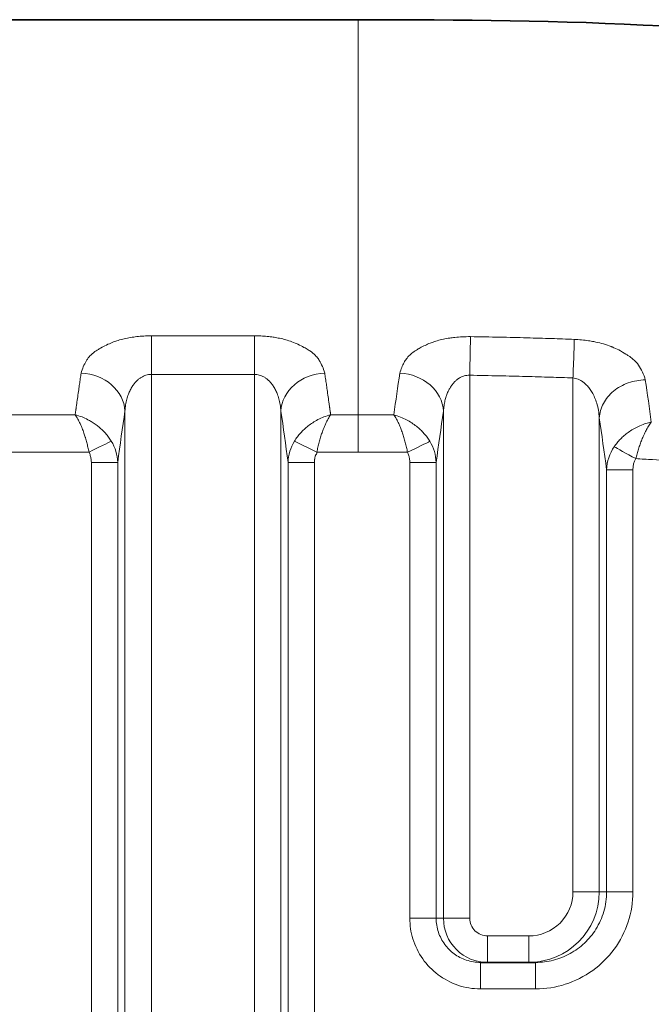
# Model space of a CAD drawing. Header units: millimetres. Extents: x 5 to 415, y 5 to 292.
# Tile 161 of 199: x 371.19 to 378.36, y 156.48 to 167.65. Entities that reach past the tile are written whole.
import ezdxf

# ---------------------------------------------------------------- set-up
doc = ezdxf.new("R2010")
doc.units = ezdxf.units.MM
doc.layers.add('Sichtbar (ISO)', color=7, linetype='Continuous', lineweight=35)
doc.layers.add('Sichtbar schmal (ISO)', color=7, linetype='Continuous', lineweight=18)

msp = doc.modelspace()

# ---------------------------------------------------------------- linework, layer by layer
at = {"layer": 'Sichtbar (ISO)'}
for p, q in [((375.03253235, 167.64503091), (331.19253052, 167.64503091)), ((376.42184487, 156.95889054), (377.04583813, 156.95889054))]:
    msp.add_line(p, q, dxfattribs=at)
msp.add_open_spline([(375.03253235, 167.64503091), (377.32776191, 167.64503091), (379.64951505, 167.61248201), (382.83566644, 166.98796432), (383.75866985, 166.71393409), (385.92428491, 165.77069803), (387.14647808, 165.00232485), (389.31849006, 163.10724938), (390.28557034, 161.95393414), (391.88383245, 159.36455503), (392.49961561, 157.8731979), (393.0864895, 155.29197544), (393.20486458, 154.20884361), (393.20486453, 153.13269796)], degree=3, knots=[0, 0, 0, 0, 0.6885688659, 0.6885688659, 0.9740341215, 0.9740341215, 1.3972030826, 1.3972030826, 1.8387914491, 1.8387914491, 2.3100772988, 2.3100772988, 2.6329209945, 2.6329209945, 2.6329209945, 2.6329209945], dxfattribs=at)
at = {"layer": 'Sichtbar schmal (ISO)'}
for p, q in [((373.85655724, 164.06232866), (372.68637056, 164.06232866)), ((372.68637056, 163.6242792), (372.68637056, 164.06232866)), ((373.85655724, 164.06232866), (373.85655724, 163.62427936)), ((373.85655724, 163.6242793), (372.68637056, 163.62427918)), ((372.68637056, 163.6242792), (372.68637056, 142.64242968)), ((373.85655724, 163.62427936), (373.85655705, 142.64170685)), ((376.29932789, 163.6144533), (376.29932239, 157.45889054)), ((377.46950645, 157.75889054), (377.46950026, 163.58388772)), ((372.38751186, 163.20860142), (372.38751212, 143.05832715)), ((374.1554157, 143.05666237), (374.15541594, 163.20860289)), ((376.0004624, 163.20733032), (376.00046272, 157.45889054)), ((371.82254254, 163.16597237), (371.10743463, 163.16597238)), ((375.03253235, 163.16597729), (374.72038299, 163.16596891)), ((375.03253234, 163.1659831), (375.03253234, 162.74304957)), ((377.76836654, 157.75889054), (377.76836635, 163.13078674)), ((374.3109019, 162.86855304), (374.5634944, 162.7430559)), ((370.95054389, 162.74305576), (371.97943418, 162.74305613)), ((374.5634944, 162.7430559), (375.03253234, 162.74304957)), ((372.00583868, 143.66896068), (372.00583926, 162.62695444)), ((372.30469682, 162.62695444), (372.00583926, 162.62695444)), ((372.30469681, 143.66896068), (372.30469681, 162.62695349)), ((374.23823099, 162.62695469), (374.23823099, 143.66687505)), ((374.23823099, 162.62695444), (374.53708937, 162.62695444)), ((374.53708937, 162.62695453), (374.53708945, 143.66687503)), ((375.61879167, 162.62609104), (375.61879079, 157.45889054)), ((375.9176474, 162.62609104), (375.61879167, 162.62609104)), ((375.9176474, 162.62609034), (375.9176474, 157.45889054)), ((377.85118154, 157.75889054), (377.85118152, 162.54333239)), ((377.85118155, 162.54333202), (378.15003994, 162.54333202)), ((378.15003995, 157.75889053), (378.15003994, 162.54333202)), ((377.46950645, 157.75889054), (377.76836654, 157.75889054)), ((377.76836654, 157.75889054), (377.85118154, 157.75889054)), ((378.15003995, 157.75889053), (377.85118154, 157.75889053)), ((375.9176474, 157.45889054), (375.61879079, 157.45889054)), ((375.9176474, 157.45889054), (376.00046272, 157.45889054)), ((376.00046272, 157.45889054), (376.29932239, 157.45889054)), ((376.5000851, 157.25889054), (376.96759789, 157.25889054)), ((376.5000851, 157.25889054), (376.5000851, 156.95889054)), ((376.96759789, 156.95889054), (376.96759789, 157.25889054)), ((376.42184486, 156.65889054), (376.42184486, 156.95889054)), ((377.04583813, 156.95889054), (377.04583813, 156.65889054)), ((377.04583813, 156.65889054), (376.42184486, 156.65889054))]:
    msp.add_line(p, q, dxfattribs=at)
msp.add_arc((375.0388041, 78.98126131), 83.7617869, 89.6210083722, 90.0042900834, dxfattribs=at)
for centre, major_axis, ratio, start_param, end_param in [((371.88941424, 163.20860276), (0.49456298, -0.07353545), 0.8594299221, 0.1713066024, 1.697114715), ((374.65351351, 163.20860323), (-0.49456304, -0.07353505), 0.8594287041, 4.5860693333, 6.1118770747), ((376.80853369, 138.10724054), (0.00014344, -29.58780603), 0.0871587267, 3.671420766, 3.7022621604), ((375.50236484, 163.20733158), (0.4945544, -0.07359308), 0.8596058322, 0.1714070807, 1.6925967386), ((376.97508631, 138.07081059), (0.00014851, 29.62257981), 0.0871588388, 5.7177497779, 5.7486645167), ((373.19700606, 138.06086845), (0.00013807, -29.649082), 0.0871586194, 3.6843073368, 3.6945877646), ((373.34569946, 138.05698193), (0.00015317, 29.65362891), 0.0871589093, 5.7301918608, 5.7404744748), ((373.19703493, 138.06086845), (0.00013807, -29.64908068), 0.0871586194, 3.6945877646, 3.6973163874), ((373.34567042, 138.05698193), (0.00015317, 29.65362758), 0.0871589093, 5.7274953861, 5.7301918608), ((373.19713205, 138.06086845), (-0.00013807, 29.64907622), 0.0871586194, 0.5574749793, 0.5586825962), ((373.672414, 138.06087066), (-0.00013575, 29.14959775), 0.0871586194, 0.5301859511, 0.5684078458), ((372.87029106, 138.05698438), (-0.00015059, -29.15414604), 0.0871589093, 2.573188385, 2.611404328), ((373.34557346, 138.05698193), (-0.00015317, -29.65362313), 0.0871589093, 2.5829497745, 2.5841199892), ((377.28191016, 138.10724283), (-0.00014102, 29.08841898), 0.0871587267, 0.5298366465, 0.5681316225), ((376.47510759, 138.0708131), (-0.000146, -29.12258164), 0.0871588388, 2.5686847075, 2.6070466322), ((371.97935704, 162.74320984), (0.26869087, 0.1334361), 0.0005732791, 4.7123913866, 5.9354971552), ((371.79418815, 162.61428638), (-0.51035967, 0.01937536), 0.9707355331, 3.2062326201, 3.7193003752), ((374.73970692, 162.61581143), (-0.49774564, -0.06402238), 0.9787310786, 5.6122246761, 6.1298333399), ((375.59278282, 162.74136646), (0.26927606, 0.13225121), 0.0005461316, 4.7123863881, 5.9377309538), ((375.41263157, 162.61415141), (-0.50373058, 0.03964323), 0.9759221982, 3.2462688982, 3.7574141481), ((378.37237744, 162.52620705), (-0.51985136, 0.04173209), 0.9622980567, 5.7780152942, 6.3322931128), ((378.18148724, 162.6693669), (-0.26241773, 0.14538542), 0.0004044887, 0.370925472, 1.570794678), ((378.35767323, 162.52921525), (0.04312321, -0.23989644), 0.846639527, 3.9461475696, 4.5031497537), ((376.9676782, 157.75880672), (-0.50175916, -0.00835862), 0.9961876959, 1.5540427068, 3.1250394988), ((376.9675941, 157.75889646), (-0.80077026, 0.00187105), 0.9990427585, 1.5731354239, 3.1439240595), ((376.49999771, 157.45880685), (0.04747769, -0.49766021), 0.9992232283, 4.6171810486, 6.1881727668), ((376.50006177, 157.45886326), (-0.20071745, 0.00297853), 0.9961791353, 0.0147588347, 1.5856941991)]:
    msp.add_ellipse(centre, major_axis=major_axis, ratio=ratio, start_param=start_param, end_param=end_param, dxfattribs=at)
for points, knots in [([(375.03253235, 167.6450309), (375.03253235, 167.64503053), (375.03253239, 166.27951789), (375.03253235, 163.63312741), (375.03253235, 163.48160674), (375.03253235, 163.32588716), (375.03253235, 163.16598311)], [0.01588182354, 0.01588182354, 0.01588182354, 0.01588182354, 0.94670454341, 0.94670454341, 0.94670454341, 0.99999935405, 0.99999935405, 0.99999935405, 0.99999935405]), ([(372.68637056, 164.06232866), (372.65678611, 164.06181434), (372.62784086, 164.06064451), (372.59972562, 164.05884404), (372.57305752, 164.05713623), (372.54713486, 164.05486074), (372.52207789, 164.05208262), (372.49773246, 164.04938338), (372.47420468, 164.04620913), (372.45161227, 164.04262612), (372.42622045, 164.03859916), (372.40215136, 164.03394121), (372.3786785, 164.02858262), (372.35536535, 164.02326048), (372.33263244, 164.01724292), (372.30997743, 164.01026793), (372.29223651, 164.00480588), (372.27454753, 163.9987524), (372.25680344, 163.99191726), (372.25226681, 163.99016972), (372.24770608, 163.98838052), (372.2431334, 163.98655169), (372.22099304, 163.9776967), (372.19860329, 163.96789205), (372.17705866, 163.95751871), (372.15393883, 163.94638694), (372.13180285, 163.93460479), (372.11137622, 163.92289224), (372.09998668, 163.91636152), (372.08911756, 163.90985668), (372.07881142, 163.90352083), (372.06712791, 163.89633822), (372.05649103, 163.8892866), (372.04654296, 163.88219079), (372.02507942, 163.86688118), (372.00664753, 163.85139828), (371.98959486, 163.83337134), (371.98101701, 163.82430341), (371.97282891, 163.81458235), (371.96510508, 163.80386353), (371.95886589, 163.79520503), (371.95274932, 163.78589614), (371.94683165, 163.77600892), (371.9352046, 163.75658252), (371.92436702, 163.73493362), (371.91463695, 163.71151024), (371.90535233, 163.68915921), (371.89705924, 163.66520096), (371.88982851, 163.63969386)], [0, 0, 0, 0, 0.0696834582, 0.0696834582, 0.0696834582, 0.1357802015, 0.1357802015, 0.1357802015, 0.2, 0.2, 0.2, 0.2721771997, 0.2721771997, 0.2721771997, 0.3438633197, 0.3438633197, 0.3438633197, 0.4, 0.4, 0.4, 0.4143524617, 0.4143524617, 0.4143524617, 0.4838453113, 0.4838453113, 0.4838453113, 0.5584189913, 0.5584189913, 0.5584189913, 0.6, 0.6, 0.6, 0.647138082, 0.647138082, 0.647138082, 0.7488411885, 0.7488411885, 0.7488411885, 0.8, 0.8, 0.8, 0.8413253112, 0.8413253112, 0.8413253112, 0.9225212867, 0.9225212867, 0.9225212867, 1, 1, 1, 1]), ([(374.65310044, 163.63969283), (374.64546814, 163.66651924), (374.63663736, 163.69167714), (374.62671742, 163.71503115), (374.61626688, 163.73963433), (374.6045849, 163.76222335), (374.59213911, 163.7822321), (374.58753771, 163.78962965), (374.58283662, 163.79667302), (374.5780753, 163.80332844), (374.56802296, 163.81737968), (374.55722263, 163.82969273), (374.54572871, 163.84108065), (374.52787453, 163.85877017), (374.50848035, 163.87427548), (374.4849942, 163.89014542), (374.47868163, 163.89441092), (374.472056, 163.8986981), (374.46502926, 163.90304245), (374.4504812, 163.91203693), (374.43473948, 163.92141664), (374.41792393, 163.93076476), (374.39676706, 163.9425263), (374.37388798, 163.95422587), (374.35008845, 163.96516279), (374.32779175, 163.9754091), (374.30469801, 163.98498212), (374.28198522, 163.9935261), (374.25855585, 164.00233964), (374.23505821, 164.00988287), (374.21148883, 164.01648139), (374.18805963, 164.02304066), (374.16455363, 164.02866899), (374.14070834, 164.03359314), (374.12073729, 164.03771724), (374.10052091, 164.04134657), (374.07980944, 164.04454799), (374.07655556, 164.04505095), (374.07329217, 164.04554446), (374.07001925, 164.04602834), (374.04702214, 164.04942836), (374.02355594, 164.05235523), (373.99965338, 164.05475519), (373.97649572, 164.05708035), (373.95292754, 164.05891093), (373.92899722, 164.06018866), (373.90517581, 164.06146058), (373.88099422, 164.06218439), (373.85655724, 164.06232866)], [0, 0, 0, 0, 0.0818672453, 0.0818672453, 0.0818672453, 0.1681134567, 0.1681134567, 0.1681134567, 0.2, 0.2, 0.2, 0.2673204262, 0.2673204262, 0.2673204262, 0.3718931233, 0.3718931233, 0.3718931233, 0.4, 0.4, 0.4, 0.4581920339, 0.4581920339, 0.4581920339, 0.5314076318, 0.5314076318, 0.5314076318, 0.6, 0.6, 0.6, 0.670756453, 0.670756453, 0.670756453, 0.7410920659, 0.7410920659, 0.7410920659, 0.8, 0.8, 0.8, 0.8092547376, 0.8092547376, 0.8092547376, 0.8742830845, 0.8742830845, 0.8742830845, 0.9372848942, 0.9372848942, 0.9372848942, 1, 1, 1, 1]), ([(376.30720088, 164.05250382), (376.27521882, 164.05251394), (376.24395454, 164.05171647), (376.21360239, 164.05014011), (376.18511628, 164.04866066), (376.15743106, 164.04649435), (376.13065803, 164.04370723), (376.11025143, 164.04158286), (376.090376, 164.03909701), (376.07108549, 164.03628046), (376.06537766, 164.03544707), (376.05972728, 164.0345794), (376.05412806, 164.03367768), (376.0291645, 164.02965744), (376.00520187, 164.02497527), (375.98172168, 164.01955007), (375.95874333, 164.01424083), (375.93622192, 164.0082164), (375.91384854, 164.00126029), (375.89991774, 163.99692905), (375.88604955, 163.99223394), (375.87221576, 163.98710134), (375.86512236, 163.98446954), (375.8579948, 163.98174224), (375.85087162, 163.97892649), (375.83087178, 163.97102069), (375.81092275, 163.96240712), (375.79169082, 163.95334001), (375.77203463, 163.94407287), (375.75313033, 163.93433492), (375.73538676, 163.92451751), (375.72102051, 163.91656876), (375.70740911, 163.90857122), (375.69463052, 163.90076475), (375.68985451, 163.89784707), (375.68524485, 163.89494271), (375.68077693, 163.89204198), (375.66176834, 163.87970092), (375.64524128, 163.86745101), (375.6299476, 163.85428895), (375.61437714, 163.8408887), (375.60007206, 163.82653185), (375.58687616, 163.80990853), (375.58450284, 163.80691878), (375.58216884, 163.80385538), (375.57987799, 163.80071022), (375.57063197, 163.78801613), (375.56171504, 163.77399369), (375.55332914, 163.75884451), (375.54359779, 163.74126475), (375.53458326, 163.72217339), (375.52644325, 163.70181377), (375.51847402, 163.68188134), (375.51133417, 163.66073758), (375.50508028, 163.63837887)], [0, 0, 0, 0, 0.0753617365, 0.0753617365, 0.0753617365, 0.1460902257, 0.1460902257, 0.1460902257, 0.2, 0.2, 0.2, 0.2159512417, 0.2159512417, 0.2159512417, 0.2870682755, 0.2870682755, 0.2870682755, 0.3566653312, 0.3566653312, 0.3566653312, 0.4, 0.4, 0.4, 0.422220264, 0.422220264, 0.422220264, 0.4846082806, 0.4846082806, 0.4846082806, 0.5483726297, 0.5483726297, 0.5483726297, 0.6, 0.6, 0.6, 0.6192958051, 0.6192958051, 0.6192958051, 0.7013891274, 0.7013891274, 0.7013891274, 0.7849680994, 0.7849680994, 0.7849680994, 0.8, 0.8, 0.8, 0.8606697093, 0.8606697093, 0.8606697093, 0.931073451, 0.931073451, 0.931073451, 1, 1, 1, 1]), ([(376.30720088, 164.05250382), (376.30658098, 164.02448328), (376.30563258, 163.98606194), (376.30473592, 163.9409951), (376.30454491, 163.9313949), (376.304357, 163.92151131), (376.30417055, 163.91136253), (376.30348172, 163.87386921), (376.30280905, 163.83275303), (376.30210012, 163.78881692), (376.30125154, 163.73622554), (376.30034518, 163.67945648), (376.29948601, 163.62455883), (376.29943318, 163.62118303), (376.29938052, 163.6178141), (376.29932806, 163.6144533)], [0, 0, 0, 0, 0.33333333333, 0.33333333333, 0.33333333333, 0.40434045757, 0.40434045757, 0.40434045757, 0.66666666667, 0.66666666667, 0.66666666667, 0.98067025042, 0.98067025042, 0.98067025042, 0.99997913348, 0.99997913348, 0.99997913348, 0.99997913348]), ([(376.30720087, 164.05250349), (376.41822419, 164.05068899), (376.52906024, 164.04864703), (376.64003592, 164.04627016), (376.74257427, 164.044074), (376.84523181, 164.04159144), (376.94792023, 164.03884339), (377.04193306, 164.03632751), (377.13597176, 164.03358897), (377.22987306, 164.03056933), (377.26983733, 164.02928417), (377.30977609, 164.02794814), (377.34972518, 164.02656533), (377.39477894, 164.02500584), (377.4398459, 164.02338686), (377.4849742, 164.02171385)], [0, 0, 0, 0, 0.2828117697, 0.2828117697, 0.2828117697, 0.544121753, 0.544121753, 0.544121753, 0.7833550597, 0.7833550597, 0.7833550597, 0.8851724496, 0.8851724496, 0.8851724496, 1, 1, 1, 1]), ([(377.4849742, 164.02171384), (377.48410142, 163.99370832), (377.4830211, 163.95527833), (377.48152047, 163.91021052), (377.48001984, 163.8651427), (377.47811468, 163.81386218), (377.47604143, 163.75810505), (377.47396818, 163.70234793), (377.47172171, 163.6419755), (377.46950026, 163.58389403)], [0, 0, 0, 0, 0.3333333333, 0.3333333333, 0.3333333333, 0.6666666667, 0.6666666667, 0.6666666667, 1, 1, 1, 1]), ([(378.290497, 163.56144352), (378.28139223, 163.59345589), (378.27057651, 163.62334999), (378.25833598, 163.6507223), (378.24515625, 163.68019484), (378.23027323, 163.70671805), (378.2145132, 163.72929756), (378.19569602, 163.75625706), (378.17465215, 163.77764829), (378.150201, 163.79815941), (378.13515411, 163.81078166), (378.11869121, 163.82306895), (378.09941907, 163.83587728), (378.09035501, 163.84190128), (378.08084469, 163.84807559), (378.0709043, 163.85430681), (378.04574924, 163.87007546), (378.01774953, 163.88618197), (377.98806867, 163.90124196), (377.96401622, 163.91344612), (377.93888835, 163.92496129), (377.91399158, 163.93528403), (377.91034964, 163.93679405), (377.90670248, 163.93827576), (377.90305068, 163.93973016), (377.87429032, 163.95118445), (377.84529547, 163.96094932), (377.81613549, 163.96945606), (377.78765938, 163.9777633), (377.75901643, 163.98487618), (377.7298978, 163.99107985), (377.72217843, 163.99272445), (377.71442324, 163.9943043), (377.70662417, 163.99582293), (377.68681903, 163.99967938), (377.66682122, 164.00315834), (377.64660957, 164.00624173), (377.6204851, 164.01022716), (377.59400295, 164.01355385), (377.56714523, 164.01615254), (377.54011334, 164.01876808), (377.51269764, 164.02064634), (377.48497421, 164.02171417)], [0, 0, 0, 0, 0.0963053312, 0.0963053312, 0.0963053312, 0.2, 0.2, 0.2, 0.3238094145, 0.3238094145, 0.3238094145, 0.4, 0.4, 0.4, 0.435833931, 0.435833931, 0.435833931, 0.5265149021, 0.5265149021, 0.5265149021, 0.6, 0.6, 0.6, 0.6107495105, 0.6107495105, 0.6107495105, 0.6954089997, 0.6954089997, 0.6954089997, 0.7780830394, 0.7780830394, 0.7780830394, 0.8, 0.8, 0.8, 0.855656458, 0.855656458, 0.855656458, 0.9275949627, 0.9275949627, 0.9275949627, 1, 1, 1, 1]), ([(371.88982851, 163.63969386), (371.88672859, 163.61884277), (371.88363424, 163.59770027), (371.88053969, 163.57664063), (371.87743717, 163.55552675), (371.87433444, 163.53449754), (371.8712639, 163.51335676), (371.86819336, 163.49221597), (371.86515502, 163.47096299), (371.86219872, 163.44966304)], [0.00085647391, 0.00085647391, 0.00085647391, 0.00085647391, 0.33333333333, 0.33333333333, 0.33333333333, 0.66666666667, 0.66666666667, 0.66666666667, 1, 1, 1, 1]), ([(372.38751194, 163.20860036), (372.38885164, 163.23262411), (372.39368215, 163.27828612), (372.40698833, 163.34189782), (372.42467219, 163.39771191), (372.44564973, 163.44607245), (372.46893589, 163.48726983), (372.49362672, 163.52167702), (372.51901147, 163.54988459), (372.54471253, 163.57267975), (372.57071696, 163.59086767), (372.59724945, 163.60504873), (372.6249133, 163.61563003), (372.65468645, 163.62261345), (372.67548799, 163.62427908), (372.68637056, 163.62427922)], [0.00000382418, 0.00000382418, 0.00000382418, 0.00000382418, 0.11501556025, 0.22023128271, 0.31702701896, 0.40631380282, 0.48850401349, 0.56383288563, 0.63287436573, 0.69672357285, 0.75695147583, 0.81530023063, 0.87314538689, 0.9335680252, 1, 1, 1, 1]), ([(373.85655724, 163.62427942), (373.86563491, 163.62427933), (373.88368501, 163.6230749), (373.91051986, 163.61769803), (373.93708736, 163.60874099), (373.96364168, 163.59591667), (373.99025482, 163.57877816), (374.01686216, 163.55673375), (374.04323282, 163.52908301), (374.0689343, 163.49507263), (374.0933194, 163.4539575), (374.11552618, 163.40504952), (374.13447315, 163.34774799), (374.14883536, 163.28160054), (374.15400992, 163.23381337), (374.15541581, 163.20860156)], [0, 0, 0, 0, 0.05541657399, 0.11012063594, 0.16573006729, 0.22336512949, 0.28408898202, 0.34891891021, 0.41891078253, 0.49506722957, 0.57826807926, 0.66942116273, 0.76945161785, 0.87928475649, 0.99999584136, 0.99999584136, 0.99999584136, 0.99999584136]), ([(374.68072029, 163.44972859), (374.677765, 163.47102124), (374.67472778, 163.49226634), (374.67165822, 163.51340009), (374.66858866, 163.53453385), (374.66548676, 163.55555686), (374.66238564, 163.57666181), (374.65929233, 163.59771357), (374.6561998, 163.61884552), (374.65310044, 163.63969283)], [0, 0, 0, 0, 0.33333333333, 0.33333333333, 0.33333333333, 0.66666666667, 0.66666666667, 0.66666666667, 0.99915972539, 0.99915972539, 0.99915972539, 0.99915972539]), ([(376.00046253, 163.20732928), (376.00164556, 163.22852783), (376.00567718, 163.26882759), (376.01641795, 163.32517163), (376.03048536, 163.37487295), (376.04702641, 163.41837622), (376.06540416, 163.45625144), (376.08524255, 163.48918962), (376.10641063, 163.517869), (376.12893078, 163.54279173), (376.15287459, 163.56421772), (376.17829796, 163.58218935), (376.20525311, 163.59660166), (376.23410254, 163.60733569), (376.26561546, 163.61400671), (376.28774607, 163.61496893), (376.29932812, 163.6144533)], [0.00000364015, 0.00000364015, 0.00000364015, 0.00000364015, 0.1016034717, 0.19452980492, 0.2797726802, 0.35802008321, 0.43020446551, 0.49754038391, 0.56141587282, 0.62315073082, 0.68366822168, 0.74366250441, 0.80376313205, 0.86465685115, 0.92902702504, 0.99999878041, 0.99999878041, 0.99999878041, 0.99999878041]), ([(376.29932812, 163.6144533), (376.4097675, 163.61263852), (376.5201936, 163.61059772), (376.63060052, 163.60823227), (376.73248158, 163.6060495), (376.8343463, 163.60359028), (376.93619228, 163.60086089), (377.02943384, 163.59836209), (377.12265969, 163.59563684), (377.2158671, 163.59265376), (377.30042765, 163.58994742), (377.38497302, 163.58702886), (377.46949998, 163.58389404)], [0.00000004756, 0.00000004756, 0.00000004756, 0.00000004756, 0.28296235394, 0.28296235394, 0.28296235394, 0.54407370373, 0.54407370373, 0.54407370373, 0.78312515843, 0.78312515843, 0.78312515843, 0.99999976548, 0.99999976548, 0.99999976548, 0.99999976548]), ([(377.46949975, 163.58388772), (377.47962621, 163.58287358), (377.49979233, 163.57932899), (377.5302457, 163.56928382), (377.56131928, 163.55394829), (377.59339845, 163.53215424), (377.62592621, 163.50295232), (377.65812897, 163.46542848), (377.68901222, 163.41875571), (377.71736457, 163.3621919), (377.74171505, 163.29508728), (377.76022319, 163.21697714), (377.76672355, 163.16053305), (377.76836622, 163.1307859)], [0.00000010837, 0.00000010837, 0.00000010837, 0.00000010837, 0.0613035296, 0.1221973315, 0.18796359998, 0.25946635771, 0.33763614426, 0.42321278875, 0.51716895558, 0.62054451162, 0.73445912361, 0.86041166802, 0.99999746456, 0.99999746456, 0.99999746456, 0.99999746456]), ([(378.29048764, 163.56144352), (378.22492559, 163.56146494), (378.15878461, 163.5501697), (378.09715291, 163.52855551), (378.03551828, 163.5069403), (377.97839231, 163.47502452), (377.93005389, 163.43509179), (377.88171547, 163.39515907), (377.84219749, 163.34717583), (377.8145967, 163.2950931), (377.78699594, 163.24301044), (377.77125877, 163.18684049), (377.76836636, 163.13078656)], [0.00001188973, 0.00001188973, 0.00001188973, 0.00001188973, 0.25, 0.25, 0.25, 0.5, 0.5, 0.5, 0.75, 0.75, 0.75, 0.99999966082, 0.99999966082, 0.99999966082, 0.99999966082]), ([(371.82722404, 163.20192282), (371.82678604, 163.19851129), (371.82627927, 163.19461411), (371.8257401, 163.19071594), (371.82517064, 163.1865988), (371.82456504, 163.18248076), (371.82402121, 163.17835714), (371.82347739, 163.17423353), (371.82299534, 163.17010434), (371.82254254, 163.16597319)], [0.0177280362, 0.0177280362, 0.0177280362, 0.0177280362, 0.33333333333, 0.33333333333, 0.33333333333, 0.66666666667, 0.66666666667, 0.66666666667, 1, 1, 1, 1]), ([(371.82987491, 163.22088311), (371.8303225, 163.22407677), (371.83076317, 163.22725907), (371.83120064, 163.23045335), (371.83163811, 163.23364764), (371.83207238, 163.23685389), (371.83249835, 163.24000187), (371.83289762, 163.24295254), (371.8332896, 163.24585192), (371.83361917, 163.24831744)], [0, 0, 0, 0, 0.33333333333, 0.33333333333, 0.33333333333, 0.66666666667, 0.66666666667, 0.66666666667, 0.97910780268, 0.97910780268, 0.97910780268, 0.97910780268]), ([(374.7092417, 163.24882224), (374.70958434, 163.24625426), (374.71000205, 163.24316431), (374.71042811, 163.2400157), (374.71085418, 163.2368671), (374.71128858, 163.23365996), (374.7117262, 163.23046464), (374.71216382, 163.22726933), (374.71260466, 163.22408588), (374.71305243, 163.22089087)], [0, 0, 0, 0, 0.3333333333, 0.3333333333, 0.3333333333, 0.6666666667, 0.6666666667, 0.6666666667, 1, 1, 1, 1]), ([(374.72038481, 163.16596973), (374.71993145, 163.17010496), (374.71945051, 163.17423459), (374.71890704, 163.17835874), (374.71836357, 163.18248289), (374.71775757, 163.18660154), (374.71718791, 163.19071928), (374.71661826, 163.19483701), (374.71608495, 163.1989536), (374.71562818, 163.20251581)], [0, 0, 0, 0, 0.33333333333, 0.33333333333, 0.33333333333, 0.66666666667, 0.66666666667, 0.66666666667, 0.9999995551, 0.9999995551, 0.9999995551, 0.9999995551]), ([(371.82254254, 163.1659732), (371.83275031, 163.15170993), (371.84254012, 163.13580669), (371.85199248, 163.11868766), (371.8609934, 163.1023862), (371.86968638, 163.08499365), (371.87798259, 163.06700998), (371.88048901, 163.06157681), (371.8829594, 163.05608975), (371.88539216, 163.05056258), (371.89075931, 163.03836856), (371.89593089, 163.02598794), (371.90096151, 163.01337459), (371.90794625, 162.99586166), (371.91466233, 162.97790579), (371.92116855, 162.95922685), (371.92651376, 162.94388109), (371.93171715, 162.92804289), (371.93675288, 162.91148846), (371.93739155, 162.9093889), (371.93802759, 162.90727798), (371.93866113, 162.90515608), (371.94383744, 162.88781904), (371.94884673, 162.86975013), (371.95371992, 162.85115948), (371.95828981, 162.83372588), (371.96274024, 162.81583532), (371.96706339, 162.79764441), (371.97133003, 162.77969126), (371.9754724, 162.76144695), (371.97943418, 162.74305613)], [0, 0, 0, 0, 0.1488141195, 0.1488141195, 0.1488141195, 0.2905211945, 0.2905211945, 0.2905211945, 0.3333333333, 0.3333333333, 0.3333333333, 0.4277853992, 0.4277853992, 0.4277853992, 0.5589268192, 0.5589268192, 0.5589268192, 0.6666666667, 0.6666666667, 0.6666666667, 0.6803310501, 0.6803310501, 0.6803310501, 0.7919758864, 0.7919758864, 0.7919758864, 0.8966721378, 0.8966721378, 0.8966721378, 1, 1, 1, 1]), ([(371.82254254, 163.1659732), (371.84706343, 163.15985955), (371.87318068, 163.15203312), (371.90015982, 163.14156101), (371.9219252, 163.13311265), (371.94424892, 163.12296314), (371.96701968, 163.11104132), (371.97247428, 163.10818552), (371.97795387, 163.10522781), (371.98345606, 163.10216689), (371.99789208, 163.09413598), (372.01248179, 163.08539639), (372.02713506, 163.07585141), (372.04138186, 163.0665712), (372.05568889, 163.05652963), (372.0699483, 163.04564398), (372.07328027, 163.04310035), (372.07660922, 163.0405109), (372.07993409, 163.03787481), (372.09538935, 163.02562127), (372.11076106, 163.01236033), (372.12590664, 162.9980173), (372.13578843, 162.98865913), (372.1455729, 162.97884008), (372.15520355, 162.96854497), (372.15886091, 162.96463528), (372.1624953, 162.96065743), (372.16610233, 162.95661125), (372.17812442, 162.9431255), (372.18984435, 162.92887966), (372.201086, 162.91388419), (372.21189398, 162.8994672), (372.22226, 162.88435673), (372.23199629, 162.86860903)], [0, 0, 0, 0, 0.2, 0.2, 0.2, 0.3613496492, 0.3613496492, 0.3613496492, 0.4, 0.4, 0.4, 0.50140648, 0.50140648, 0.50140648, 0.6, 0.6, 0.6, 0.6230381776, 0.6230381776, 0.6230381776, 0.7301284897, 0.7301284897, 0.7301284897, 0.8, 0.8, 0.8, 0.8265345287, 0.8265345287, 0.8265345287, 0.9149731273, 0.9149731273, 0.9149731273, 1, 1, 1, 1]), ([(374.72038029, 163.16596648), (374.72033493, 163.16595525), (374.69490088, 163.15966129), (374.64636595, 163.14432914), (374.57803429, 163.11352427), (374.51807419, 163.07858719), (374.46581409, 163.04117109), (374.41987846, 163.0018024), (374.37894321, 162.96020526), (374.34227437, 162.91588977), (374.32082263, 162.88460382), (374.31090308, 162.86855245)], [0, 0, 0, 0, 0.0000258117, 0.1600068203, 0.3061707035, 0.4388262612, 0.5595648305, 0.6723091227, 0.7817813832, 0.8903920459, 1, 1, 1, 1]), ([(374.5634944, 162.7430559), (374.56764519, 162.7621916), (374.57197622, 162.78113292), (374.57641645, 162.79970247), (374.58092449, 162.81855568), (374.58554473, 162.83702389), (374.5902626, 162.8549177), (374.59555132, 162.87497661), (374.60096287, 162.89431051), (374.60653228, 162.91263436), (374.61173194, 162.92974172), (374.61707997, 162.9459501), (374.62256636, 162.96161114), (374.62893636, 162.97979449), (374.63549325, 162.99724705), (374.64234194, 163.0143627), (374.64710021, 163.02625416), (374.65200121, 163.03797941), (374.65711226, 163.04960634), (374.65972937, 163.05555991), (374.66239736, 163.06148467), (374.66511377, 163.0673601), (374.67335594, 163.08518745), (374.6820462, 163.10255968), (374.69108, 163.11890351), (374.70046005, 163.13587379), (374.71020775, 163.15172215), (374.72038386, 163.16596842)], [0, 0, 0, 0, 0.10570616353, 0.10570616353, 0.10570616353, 0.21302697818, 0.21302697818, 0.21302697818, 0.33333333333, 0.33333333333, 0.33333333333, 0.44565278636, 0.44565278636, 0.44565278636, 0.57606205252, 0.57606205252, 0.57606205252, 0.66666666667, 0.66666666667, 0.66666666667, 0.71306071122, 0.71306071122, 0.71306071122, 0.85383032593, 0.85383032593, 0.85383032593, 0.99999546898, 0.99999546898, 0.99999546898, 0.99999546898]), ([(375.84617488, 162.8657543), (375.83649842, 162.88157699), (375.8156066, 162.91240162), (375.77967527, 162.9564342), (375.73906183, 162.99831656), (375.69284993, 163.03843901), (375.64012659, 163.07657889), (375.57992128, 163.11197282), (375.51146517, 163.14313576), (375.46284877, 163.15867422), (375.43716805, 163.16509468)], [0.00002366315, 0.00002366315, 0.00002366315, 0.00002366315, 0.10763301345, 0.2140183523, 0.32349020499, 0.43793491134, 0.56042204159, 0.69357479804, 0.83938837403, 1, 1, 1, 1]), ([(375.43716805, 163.16509468), (375.44749932, 163.15097658), (375.45739266, 163.1350656), (375.46687981, 163.11784092), (375.47584075, 163.1015716), (375.48444451, 163.0841419), (375.49261523, 163.06623202), (375.49551404, 163.05987796), (375.49835892, 163.05346466), (375.50114909, 163.0470254), (375.50604135, 163.03573486), (375.5107424, 163.02436782), (375.51530421, 163.01287431), (375.52223988, 162.99539984), (375.52885782, 162.97764174), (375.53524223, 162.95922893), (375.54095079, 162.94276531), (375.5464732, 162.92577269), (375.5517824, 162.90787119), (375.55713851, 162.88981155), (375.56231485, 162.87084932), (375.56731376, 162.8513489), (375.57186276, 162.83360354), (375.57626442, 162.81541536), (375.58050856, 162.79705888), (375.58479471, 162.7785207), (375.58891832, 162.75981361), (375.59285479, 162.74121927)], [0, 0, 0, 0, 0.1462221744, 0.1462221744, 0.1462221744, 0.2843340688, 0.2843340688, 0.2843340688, 0.3333333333, 0.3333333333, 0.3333333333, 0.4192482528, 0.4192482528, 0.4192482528, 0.5498714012, 0.5498714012, 0.5498714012, 0.6666666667, 0.6666666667, 0.6666666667, 0.7844937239, 0.7844937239, 0.7844937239, 0.8917162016, 0.8917162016, 0.8917162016, 1, 1, 1, 1]), ([(378.35851605, 163.08279015), (378.35275512, 163.08164799), (378.3465685, 163.08146001), (378.34072169, 163.08035403), (378.3204735, 163.0765239), (378.30114119, 163.06950627), (378.28153158, 163.06230151), (378.25850864, 163.05384267), (378.23513374, 163.04510162), (378.21225829, 163.03467619), (378.19145136, 163.02519348), (378.17104603, 163.01433064), (378.15106769, 163.00248053), (378.13284682, 162.99167285), (378.11498447, 162.98004184), (378.09764231, 162.96757124), (378.08149698, 162.95596128), (378.06580164, 162.94362391), (378.05065915, 162.93063544), (378.03608478, 162.91813427), (378.02202276, 162.90502998), (378.00857436, 162.89138151), (377.99533598, 162.87794619), (377.98269231, 162.8639834), (377.97073965, 162.8495677), (377.95872782, 162.83508063), (377.9474134, 162.82013649), (377.93689462, 162.80482652)], [0, 0, 0, 0, 0.0360649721, 0.0360649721, 0.0360649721, 0.1609622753, 0.1609622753, 0.1609622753, 0.3075996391, 0.3075996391, 0.3075996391, 0.4409773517, 0.4409773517, 0.4409773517, 0.5626220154, 0.5626220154, 0.5626220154, 0.6758716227, 0.6758716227, 0.6758716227, 0.7848722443, 0.7848722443, 0.7848722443, 0.8921705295, 0.8921705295, 0.8921705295, 1, 1, 1, 1]), ([(378.181428, 162.669261), (378.18639253, 162.68759248), (378.19153627, 162.70601139), (378.19681851, 162.72422872), (378.20210285, 162.74245328), (378.20752386, 162.76047358), (378.21305111, 162.77800277), (378.21913533, 162.79729835), (378.22534744, 162.81599526), (378.23166114, 162.83371822), (378.23779076, 162.85092444), (378.24405471, 162.86718391), (378.25045435, 162.88290304), (378.2577388, 162.90079549), (378.26520012, 162.91799561), (378.27295956, 162.93492465), (378.27816006, 162.94627077), (378.28349624, 162.95749105), (378.28903173, 162.96864702), (378.29207985, 162.97479007), (378.2951806, 162.98091264), (378.29833133, 162.98698137), (378.30740225, 163.00445322), (378.31689238, 163.02146868), (378.32667763, 163.03730521), (378.33696647, 163.05395674), (378.3475814, 163.06928894), (378.35851605, 163.08279015)], [0, 0, 0, 0, 0.1074713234, 0.1074713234, 0.1074713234, 0.2149853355, 0.2149853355, 0.2149853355, 0.3333333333, 0.3333333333, 0.3333333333, 0.4482307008, 0.4482307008, 0.4482307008, 0.5790137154, 0.5790137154, 0.5790137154, 0.6666666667, 0.6666666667, 0.6666666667, 0.7149328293, 0.7149328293, 0.7149328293, 0.8538908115, 0.8538908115, 0.8538908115, 1, 1, 1, 1]), ([(374.5634944, 162.7430559), (374.56548189, 162.73723825), (374.56608364, 162.73176801), (374.56397616, 162.72639167), (374.56186869, 162.72101534), (374.55705216, 162.71573306), (374.55350434, 162.71130039), (374.55106695, 162.7082551), (374.54923642, 162.70560239), (374.54769318, 162.70276381), (374.5469901, 162.7014706), (374.54634768, 162.70013734), (374.54574136, 162.6987037), (374.54380416, 162.69412324), (374.54220757, 162.68854592), (374.54116981, 162.68216183), (374.54030143, 162.67681981), (374.53983305, 162.67090779), (374.53934016, 162.66380505), (374.53924402, 162.66241951), (374.53914765, 162.66098823), (374.53904904, 162.65950596), (374.53844497, 162.65042506), (374.53771575, 162.63945414), (374.53708937, 162.62695461)], [0, 0, 0, 0, 0.1666666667, 0.1666666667, 0.1666666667, 0.3333333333, 0.3333333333, 0.3333333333, 0.4478348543, 0.4478348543, 0.4478348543, 0.5, 0.5, 0.5, 0.6666666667, 0.6666666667, 0.6666666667, 0.8061283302, 0.8061283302, 0.8061283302, 0.8333333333, 0.8333333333, 0.8333333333, 1, 1, 1, 1]), ([(375.61879167, 162.62609104), (375.61916378, 162.6384192), (375.61772471, 162.66340453), (375.607868, 162.70344829), (375.59845903, 162.72869622), (375.5928555, 162.74121767)], [0, 0, 0, 0, 0.33333333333, 0.66666666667, 0.99998581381, 0.99998581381, 0.99998581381, 0.99998581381]), ([(378.181428, 162.669261), (378.24512141, 162.66575962), (378.54176412, 162.6488097), (378.88537622, 162.62467827), (379.16477645, 162.60048915), (379.21203018, 162.59629033)], [0, 0, 0, 0, 0.185065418, 0.8621252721, 1, 1, 1, 1]), ([(377.85118154, 157.75889054), (377.8511702, 157.68355533), (377.84033462, 157.60788889), (377.8191043, 157.53535554), (377.7986198, 157.46537032), (377.76845807, 157.39830192), (377.72979737, 157.33653172), (377.69338199, 157.27834896), (377.64942616, 157.22486685), (377.59939302, 157.17783131), (377.55041205, 157.13178491), (377.49560668, 157.09191679), (377.43672132, 157.0594399), (377.37727541, 157.02665385), (377.31367146, 157.00140042), (377.24785766, 156.98446951), (377.18192063, 156.9675069), (377.11376549, 156.95889798), (377.04583813, 156.95889054)], [0.00000000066, 0.00000000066, 0.00000000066, 0.00000000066, 0.17980815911, 0.17980815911, 0.17980815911, 0.35329956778, 0.35329956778, 0.35329956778, 0.5167150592, 0.5167150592, 0.5167150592, 0.67669399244, 0.67669399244, 0.67669399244, 0.83819579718, 0.83819579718, 0.83819579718, 0.9999999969, 0.9999999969, 0.9999999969, 0.9999999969]), ([(376.42184488, 156.95889054), (376.36681465, 156.95890063), (376.25942952, 156.97650172), (376.11811603, 157.05004548), (376.00747927, 157.16035841), (375.93475171, 157.30028293), (375.91765771, 157.40584976), (375.9176474, 157.45889054)], [0, 0, 0, 0, 0.2095917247, 0.4065410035, 0.5987045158, 0.7972722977, 1, 1, 1, 1])]:
    msp.add_open_spline(points, degree=3, knots=knots, dxfattribs=at)
for points in [[(375.03253235, 163.1659831), (375.1673896, 163.16598886), (375.30226583, 163.16568656), (375.43716805, 163.16509468)], [(372.00583926, 162.62695444), (372.0061885, 162.63951756), (372.00468425, 162.6648924), (371.99463833, 162.70563258), (371.98510566, 162.73071381), (371.97943418, 162.74305613)], [(377.04583813, 156.65889054), (377.16242183, 156.65890445), (377.38447069, 156.69295417), (377.70620508, 156.85455614), (377.95055312, 157.09691215), (378.11346549, 157.41381572), (378.15002011, 157.63949869), (378.15003995, 157.75889053)], [(375.61879079, 157.45889054), (375.61881006, 157.37957399), (375.63985998, 157.22597708), (375.75456974, 156.9903209), (375.92969013, 156.81027388), (376.1585895, 156.68852226), (376.32999539, 156.65891262), (376.42184486, 156.65889054)]]:
    msp.add_open_spline(points, degree=3, dxfattribs=at)

doc.saveas('drawing.dxf')
